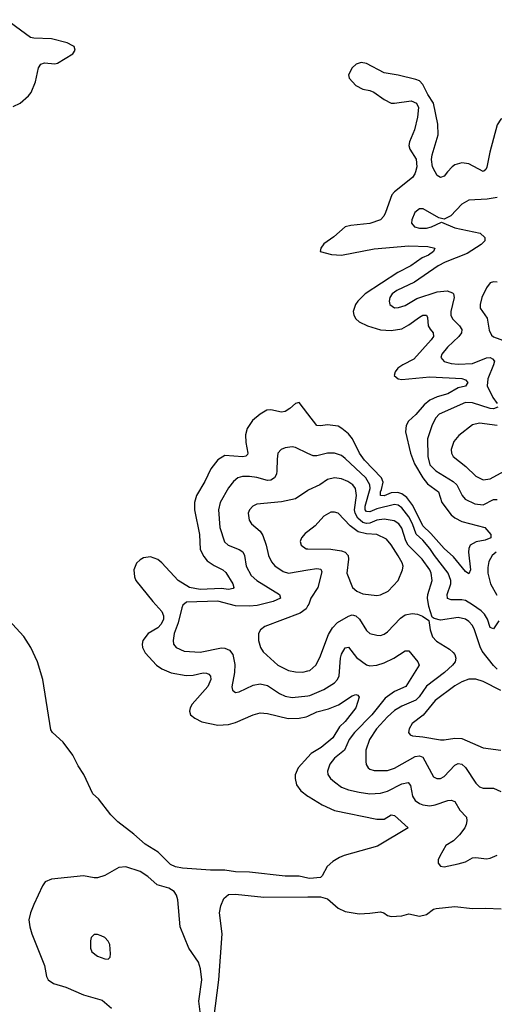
# Model space of a CAD drawing. Header units: inches. Extents: x 1954678 to 2060271, y 904822 to 1016299.
# Tile 214 of 256: x 1978369 to 1981054, y 995292 to 1000861. Entities that reach past the tile are written whole.
import ezdxf

# ---------------------------------------------------------------- set-up
doc = ezdxf.new("R2010")
doc.units = ezdxf.units.IN
doc.header["$MEASUREMENT"] = 0
for name, color, linetype in [('B9070', 7, 'Continuous'), ('B9080', 7, 'Continuous'), ('B9979', 7, 'Continuous'), ('B9989', 7, 'Continuous')]:
    doc.layers.add(name, color=color, linetype=linetype)

msp = doc.modelspace()

# ---------------------------------------------------------------- linework, layer by layer
at = {"layer": 'B9070', "color": 5, "elevation": 420}
msp.add_lwpolyline([(1978332, 1000370), (1978371.6, 1000390), (1978419.9, 1000430), (1978433.3, 1000450), (1978459.5, 1000510), (1978475.8, 1000590), (1978489.3, 1000610.7), (1978510, 1000617.6), (1978567.3, 1000612.7), (1978584.1, 1000615.9), (1978670, 1000667.9), (1978682.3, 1000690), (1978676.9, 1000710), (1978670, 1000713.8), (1978637.6, 1000730), (1978550, 1000752.3), (1978450, 1000756.7), (1978430, 1000761.2), (1978251.3, 1000890)], dxfattribs=at)
at = {"layer": 'B9080', "color": 5, "elevation": 420}
for points in [[(1980719.4, 1000000), (1980703.7, 1000030), (1980698.8, 1000070), (1980702.8, 1000097.2), (1980737, 1000210), (1980734.7, 1000270), (1980710, 1000389.3), (1980677.7, 1000437.7), (1980650, 1000494.7), (1980630, 1000515.3), (1980610, 1000523.5), (1980510, 1000548.2), (1980430, 1000560.6), (1980330, 1000614.2), (1980300.8, 1000619.2), (1980272.4, 1000610), (1980250, 1000588.4), (1980228.2, 1000550), (1980232.5, 1000530), (1980270, 1000488.8), (1980310, 1000468.2), (1980350, 1000460.7), (1980371.7, 1000451.7), (1980430, 1000409.3), (1980470, 1000389.4), (1980490, 1000388.7), (1980583, 1000403), (1980613.7, 1000390), (1980624.1, 1000364.1), (1980619.4, 1000310), (1980601.5, 1000238.5), (1980574.1, 1000170), (1980570.9, 1000150), (1980575.6, 1000130), (1980612, 1000072), (1980616.3, 1000030), (1980607.3, 1000000)], [(1981284.4, 1000000), (1981270, 1000027.2), (1981222, 1000090), (1981171.5, 1000250), (1981150, 1000282), (1981130, 1000298.9), (1981110, 1000306.3), (1981090, 1000299.6), (1981070, 1000267.3), (1981027.6, 1000112.4), (1981012.4, 1000027.6), (1981005.6, 1000014.4), (1980994.6, 1000005.4), (1980990, 1000003.5), (1980910, 1000046.9), (1980870, 1000052.1), (1980830, 1000040.5), (1980814.7, 1000030), (1980789.8, 1000000)]]:
    msp.add_lwpolyline(points, dxfattribs=at)
at = {"layer": 'B9979', "color": 5}
for points, elevation in [([(1980000, 998631.4), (1979950, 998696.2), (1979930, 998689.7), (1979898.1, 998661.9), (1979870, 998646), (1979850, 998642), (1979790, 998654.8), (1979767, 998653), (1979730, 998631), (1979686.4, 998593.6), (1979656.2, 998550), (1979646, 998514), (1979647.9, 998470), (1979660.2, 998410), (1979657.3, 998402.7), (1979647.7, 998392.3), (1979630.6, 998389.4), (1979530, 998395.6), (1979490, 998371.8), (1979450, 998320.8), (1979417.1, 998250), (1979369, 998170), (1979358.9, 998130), (1979358.2, 998090), (1979385.7, 997950), (1979390, 997864.6), (1979410, 997824.7), (1979430, 997801.6), (1979470, 997774), (1979518.3, 997750), (1979534.6, 997734.6), (1979574.8, 997670), (1979580.2, 997650), (1979575.9, 997644.1), (1979550, 997638.8), (1979510, 997643.4), (1979390, 997638.9), (1979330, 997650.3), (1979265.8, 997690), (1979173.3, 997790), (1979150, 997809.1), (1979110, 997823.2), (1979070, 997817.5), (1979050, 997805.8), (1979030, 997786.6), (1979015.4, 997750), (1979018, 997710), (1979026.5, 997690), (1979122.3, 997570), (1979173.3, 997513.3), (1979182.9, 997490), (1979181.8, 997470), (1979170, 997443.1), (1979150, 997422.5), (1979095.6, 997390), (1979065.8, 997350), (1979061.8, 997330), (1979064.6, 997310), (1979079.4, 997279.4), (1979143.6, 997210), (1979173.4, 997190), (1979226.6, 997166.6), (1979310, 997151.7), (1979350, 997154.7), (1979406.5, 997166.5), (1979425.8, 997165.8), (1979439.4, 997159.4), (1979448.6, 997148.6), (1979450.1, 997130), (1979433.6, 997090), (1979344.7, 996990), (1979333.4, 996970), (1979329.1, 996950), (1979335.6, 996930), (1979360.3, 996910), (1979399.5, 996890), (1979490, 996871.2), (1979550, 996875.7), (1979590, 996885.4), (1979690, 996930.2), (1979730, 996940.7), (1979770, 996936.8), (1979888.5, 996908.5), (1979950.7, 996910.7), (1979990, 996917.6), (1980000, 996922.5)], 420), ([(1980000, 998408.4), (1979930, 998440.9), (1979910, 998444.7), (1979870, 998440.5), (1979849.1, 998430.9), (1979830.3, 998409.7), (1979825.1, 998374.9), (1979824.4, 998310), (1979821.3, 998290), (1979810.6, 998269.4), (1979790, 998257.7), (1979770, 998255.9), (1979710, 998272.3), (1979670, 998277.2), (1979630, 998277.8), (1979603.7, 998270), (1979577.7, 998250), (1979550, 998212.8), (1979503.8, 998130), (1979494.2, 998090), (1979501, 997990), (1979528.2, 997908.2), (1979548.4, 997888.4), (1979610, 997864.6), (1979631.1, 997851.1), (1979640.1, 997830), (1979650.1, 997770), (1979678.2, 997718.2), (1979710, 997689.4), (1979838.4, 997610), (1979843.8, 997590), (1979802.8, 997570), (1979711.9, 997548.1), (1979670, 997544), (1979590, 997546.1), (1979490, 997573), (1979312.9, 997567.1), (1979292.6, 997550), (1979286.1, 997533.9), (1979264.8, 997450), (1979243.5, 997390), (1979237.1, 997350), (1979240.2, 997330), (1979254.3, 997310), (1979298.8, 997290), (1979390, 997284.8), (1979510, 997308.9), (1979530, 997307.2), (1979555.4, 997295.4), (1979574.4, 997270), (1979586.4, 997213.6), (1979584.5, 997170), (1979568.3, 997088.3), (1979572.7, 997070), (1979590, 997055.8), (1979610, 997059.6), (1979690, 997097.6), (1979730, 997105), (1979770, 997096.1), (1979839.1, 997050), (1979870, 997035.8), (1979910, 997028.1), (1980000, 997037.2)], 440), ([(1980000, 998199.3), (1979930, 998151.5), (1979850, 998133.5), (1979710, 998120.3), (1979687.2, 998110), (1979669.1, 998090), (1979662.4, 998070), (1979666.7, 998030), (1979680.3, 998010), (1979728.9, 997968.9), (1979744.4, 997944.4), (1979764, 997890), (1979776.5, 997830), (1979794.4, 997794.4), (1979813.2, 997773.2), (1979860.2, 997740.2), (1979890, 997730.8), (1980000, 997749.4)], 460), ([(1980000, 997967.2), (1979984.8, 997955.2), (1979962.4, 997930), (1979955.8, 997910), (1979961.3, 997890), (1979988.7, 997868.7), (1980000, 997868.6)], 480), ([(1980000, 997547.8), (1979990.1, 997529.9), (1979955.7, 997504.3), (1979755.5, 997430), (1979730.4, 997410), (1979720.4, 997390), (1979720.4, 997350), (1979732.2, 997310), (1979746.3, 997286.3), (1979828.9, 997210), (1979890, 997181.1), (1979930, 997172.2), (1979970, 997170.2), (1980000, 997178.6)], 460), ([(1980000, 996005.7), (1979950, 996016.3), (1979870, 996017.5), (1979670, 996039.5), (1979590, 996041.4), (1979530, 996051.2), (1979448.5, 996051.5), (1979290, 996061.5), (1979250, 996069.6), (1979223.2, 996083.2), (1979152.5, 996152.5), (1979078.4, 996198.4), (1979014.8, 996254.8), (1978924.6, 996324.6), (1978884.7, 996364.7), (1978814.8, 996454.8), (1978783.5, 996483.5), (1978732.5, 996592.5), (1978700.7, 996640.7), (1978670, 996701.2), (1978614.4, 996774.4), (1978554.9, 996830), (1978545, 996845), (1978499.9, 997130), (1978470.2, 997230.2), (1978431.4, 997311.4), (1978393, 997373), (1978287.7, 997487.7)], 420), ([(1980000, 996690.4), (1979943.8, 996630), (1979927.7, 996590), (1979926.7, 996570), (1979934.6, 996534.6), (1979960.3, 996500.3), (1980000, 996470.5)], 420), ([(1979390.7, 995250), (1979383.1, 995310), (1979399.8, 995430), (1979392.5, 995492.5), (1979381, 995530), (1979325.4, 995610), (1979276.3, 995730), (1979263, 995883), (1979256.2, 995910), (1979243.7, 995930), (1979213.2, 995950), (1979147.3, 995967.3), (1979094.7, 996014.7), (1979050, 996043.4), (1978970, 996069.8), (1978930, 996066), (1978850, 996020.4), (1978810, 996007.4), (1978790, 996007.4), (1978730, 996019.7), (1978550, 995999.7), (1978514.1, 995985.9), (1978497.5, 995962.5), (1978450, 995857.2), (1978430.4, 995810), (1978421.3, 995770), (1978426.4, 995730), (1978438.4, 995690), (1978510, 995511), (1978521.7, 995450), (1978530.4, 995430), (1978560.7, 995410), (1978630, 995389), (1978730, 995345.5), (1978836.2, 995316.2), (1978887.9, 995270)], 440), ([(1980000, 995049.6), (1979770, 995066), (1979657.4, 995097.4), (1979530, 995103.6), (1979490, 995117.3), (1979472.6, 995132.6), (1979466.1, 995150), (1979467.7, 995210), (1979494.8, 995430), (1979514.8, 995690), (1979498.6, 995810), (1979506.8, 995850), (1979524.1, 995890), (1979550, 995913.9), (1979590, 995915.9), (1979750, 995898.9), (1980000, 995899.9)], 420)]:
    msp.add_lwpolyline(points, dxfattribs=dict(at, elevation=elevation))
at = {"layer": 'B9979', "color": 5, "elevation": 460}
msp.add_lwpolyline([(1978810, 995687.3), (1978790, 995686.6), (1978773.4, 995670), (1978768.9, 995651.1), (1978770.3, 995610), (1978777.6, 995590), (1978810, 995564.9), (1978850, 995550.4), (1978870, 995548.2), (1978880.2, 995559.8), (1978882.9, 995577.1), (1978878.9, 995630), (1978870, 995649.3), (1978850, 995669.6), (1978830, 995679.6)], close=True, dxfattribs=at)
at = {"layer": 'B9989', "color": 5}
for points, elevation in [([(1980607.3, 1000000), (1980604.2, 999990), (1980590.5, 999969.5), (1980490, 999888.2), (1980473.9, 999870), (1980439.2, 999770), (1980429.4, 999750), (1980410.2, 999730), (1980350, 999708.3), (1980241.7, 999698.3), (1980210.8, 999689.2), (1980146.9, 999633.1), (1980090, 999593.2), (1980073.4, 999570), (1980069.2, 999550), (1980133.5, 999533.5), (1980190, 999530.1), (1980373.7, 999566.3), (1980570, 999582.9), (1980678.5, 999578.5), (1980716.5, 999570), (1980710.2, 999550), (1980681.6, 999530), (1980646, 999514), (1980581.1, 999470), (1980508.3, 999431.7), (1980322.4, 999310), (1980282.3, 999270), (1980268.5, 999250), (1980255.2, 999210), (1980258.8, 999190), (1980271.1, 999170), (1980290, 999152), (1980336.5, 999130), (1980410, 999107.4), (1980470, 999103.1), (1980530, 999112.2), (1980570, 999134.6), (1980630, 999179.6), (1980650, 999189.4), (1980670.2, 999190), (1980676.3, 999176.3), (1980680.1, 999130), (1980690.1, 999110.1), (1980708.5, 999090), (1980709.4, 999070), (1980696.6, 999050), (1980598.1, 998941.9), (1980536.6, 998910), (1980508.9, 998890), (1980493.2, 998870), (1980488.2, 998848.2), (1980510.1, 998830.1), (1980530, 998827.1), (1980690, 998840.8), (1980870, 998831.6), (1980890, 998823.9), (1980903.9, 998810), (1980891, 998789), (1980850, 998778.9), (1980790, 998745.3), (1980730, 998728.8), (1980690, 998709.9), (1980656.9, 998683.1), (1980610, 998629.1), (1980568.4, 998590), (1980554.3, 998565.7), (1980552, 998530), (1980579.9, 998410), (1980603, 998350), (1980649.3, 998269.3), (1980676.6, 998236.6), (1980738.6, 998190), (1980757.9, 998130), (1980810, 998061.2), (1980830, 998043), (1980870, 998022.8), (1980999.5, 997990), (1981033.7, 997950), (1981034.6, 997930), (1981001.7, 997918.3), (1980951.3, 997908.7), (1980916.5, 997890), (1980908.9, 997871.1), (1980907.5, 997850), (1980919.2, 997750), (1980910, 997727.6), (1980890, 997741.1), (1980822.8, 997822.8), (1980770, 997871), (1980695.5, 997955.5), (1980650, 997998.5), (1980593.6, 998113.6), (1980559.4, 998159.4), (1980530, 998179.9), (1980507.6, 998187.6), (1980470, 998185.3), (1980430, 998168.6), (1980409.9, 998169.9), (1980409.5, 998190), (1980416.5, 998203.5), (1980424.8, 998244.8), (1980415.8, 998270), (1980318.9, 998370), (1980290.8, 998410), (1980251, 998491), (1980230, 998519.4), (1980192, 998550), (1980170, 998561.8), (1980110, 998569.8), (1980070, 998564.5), (1980050, 998566.6), (1980000, 998631.4)], 420), ([(1980789.8, 1000000), (1980770, 999976.2), (1980750, 999969.7), (1980730, 999979.7), (1980719.4, 1000000)], 420), ([(1981070, 999856.4), (1981013.8, 999846.2), (1980910, 999841.1), (1980870, 999817.6), (1980807.3, 999752.7), (1980770, 999733.6), (1980740.1, 999740.1), (1980650.8, 999790.8), (1980630, 999791.1), (1980604, 999770), (1980587.7, 999730), (1980585.7, 999710), (1980602, 999690), (1980630, 999682.6), (1980670, 999682.9), (1980698, 999690), (1980756, 999716), (1980830, 999684.7), (1980973.4, 999653.4), (1981000.9, 999630), (1981000.2, 999610), (1980980.2, 999590), (1980901.1, 999538.9), (1980776, 999490), (1980736.1, 999470), (1980603.1, 999376.9), (1980501.7, 999330), (1980476.9, 999310), (1980463.5, 999290), (1980459.1, 999270), (1980462.6, 999250), (1980490, 999232.6), (1980512.7, 999232.7), (1980550, 999245.2), (1980616.4, 999283.6), (1980730, 999322.7), (1980787.7, 999327.7), (1980816.6, 999316.6), (1980822.6, 999310), (1980827.3, 999290), (1980807.5, 999210), (1980807.9, 999190), (1980818, 999170), (1980856.8, 999130), (1980869.4, 999110), (1980867.4, 999090), (1980853, 999070), (1980788.1, 999010), (1980757.2, 998970), (1980751.6, 998950), (1980770, 998927.8), (1980810, 998915.9), (1980850, 998912.5), (1980930, 998917.7), (1981010, 998948.5), (1981030.1, 998950.1), (1981043.9, 998943.9), (1981054.2, 998930), (1981050.1, 998910), (1981016.5, 998830), (1981014.2, 998790), (1981045.1, 998725.1), (1981070.2, 998690)], 440), ([(1981070, 999377), (1981050, 999378), (1981030, 999372.3), (1981010, 999345.2), (1980983.6, 999290), (1980974.3, 999250), (1980974.6, 999230), (1981013.4, 999173.4), (1981025.1, 999105.1), (1981038, 999078), (1981050, 999068), (1981135.5, 999035.5)], 460), ([(1981073.7, 998670), (1981050, 998661.3), (1981030, 998661.8), (1980930, 998693.8), (1980890, 998696.7), (1980742.8, 998630), (1980723.8, 998610), (1980702, 998570), (1980675.9, 998490), (1980678.2, 998390), (1980690, 998344.5), (1980722.3, 998310), (1980822, 998250), (1980842, 998230), (1980871.8, 998170), (1980889.2, 998150), (1980943.4, 998123.4), (1980990, 998118), (1981050, 998147.8), (1981070, 998147.1)], 440), ([(1981070, 998566.5), (1980970, 998579.8), (1980930, 998569), (1980852.6, 998510), (1980824.2, 998475.8), (1980810.2, 998430), (1980812.3, 998410), (1980822, 998390), (1980893.4, 998333.4), (1980950, 998280.2), (1980990, 998258), (1981030, 998265.3), (1981110, 998308.7)], 460), ([(1981079.5, 997460.5), (1981050, 997416.9), (1981030, 997424.2), (1981014.9, 997470), (1980998.1, 997498.1), (1980978.5, 997518.5), (1980930, 997552.6), (1980890, 997575.4), (1980870, 997580.8), (1980810, 997579.6), (1980788.4, 997588.4), (1980786.4, 997610), (1980807.2, 997670), (1980808.2, 997690), (1980792.3, 997730), (1980715, 997830), (1980690, 997870.9), (1980650, 997918.5), (1980611.4, 997951.4), (1980590.8, 998010), (1980570, 998049.9), (1980530, 998101.3), (1980510, 998115), (1980490, 998119.1), (1980390, 998095.1), (1980350, 998077.9), (1980330, 998080.5), (1980323.2, 998090), (1980322.4, 998110), (1980350.9, 998210), (1980350, 998230.8), (1980328, 998270), (1980210, 998379.9), (1980190, 998396.5), (1980150, 998409.9), (1980110, 998409.2), (1980050, 998394.7), (1980030, 998394.5), (1980000, 998408.4)], 440), ([(1981070, 997188.7), (1981048.3, 997208.3), (1980985.4, 997290), (1980973.6, 997313.6), (1980941.8, 997410), (1980930, 997434.3), (1980910, 997457.8), (1980890, 997470.6), (1980850, 997479.5), (1980750, 997465.8), (1980713.9, 997473.9), (1980702.8, 997482.8), (1980682.7, 997542.7), (1980676.2, 997590), (1980677.5, 997610), (1980702.7, 997690), (1980697.3, 997730), (1980689.3, 997750), (1980646.6, 997810), (1980565.8, 997890), (1980553.6, 997913.6), (1980530, 997984.8), (1980513.3, 998010), (1980487.8, 998027.8), (1980430, 998037.1), (1980390, 998029.9), (1980350, 998013.4), (1980330, 998011.3), (1980310, 998017.8), (1980282.5, 998042.5), (1980265.9, 998070), (1980262.5, 998090), (1980274.8, 998170), (1980268.5, 998210), (1980253.6, 998230), (1980224.8, 998250), (1980190, 998264.7), (1980150, 998270.6), (1980110, 998259.8), (1980067, 998230), (1980000.4, 998199.6), (1980000, 998199.3)], 460), ([(1980000, 997868.6), (1980130, 997867.3), (1980190, 997857.5), (1980210, 997849.4), (1980226.9, 997830), (1980229.5, 997810), (1980220.2, 997730), (1980252, 997650), (1980276.4, 997630), (1980310, 997614.4), (1980390, 997605.5), (1980410, 997608.1), (1980452.8, 997630), (1980510, 997688.9), (1980534, 997750), (1980537.6, 997770), (1980532.4, 997790), (1980510, 997828.4), (1980470, 997892.1), (1980443.1, 997923.1), (1980390, 997949.2), (1980330, 997952.6), (1980283.8, 997963.8), (1980237.8, 997997.8), (1980170, 998069.7), (1980150, 998075.1), (1980130, 998075.1), (1980090, 998053.3), (1980040.7, 997999.3), (1980000, 997967.2)], 480), ([(1981065, 997850), (1981041.4, 997830), (1981023.2, 997796.8), (1981016.4, 997763.6), (1981017.3, 997730), (1981032.9, 997670), (1981067.2, 997607.2)], 440), ([(1980000, 997749.4), (1980050, 997757.8), (1980073.4, 997753.4), (1980078.6, 997738.6), (1980055.9, 997650), (1980015.1, 997590), (1980004.3, 997555.7), (1980000, 997547.8)], 460), ([(1980000, 997178.6), (1980010, 997181.3), (1980043.5, 997210), (1980066.1, 997253.9), (1980116.3, 997383.7), (1980138, 997422), (1980167.6, 997452.4), (1980230, 997488.6), (1980250, 997494.6), (1980270.5, 997490.5), (1980291.5, 997471.5), (1980330, 997406.7), (1980350, 997390.2), (1980390, 997379.7), (1980410, 997379.2), (1980430, 997385.2), (1980450, 997399.7), (1980523.7, 997476.3), (1980550, 997495.2), (1980590, 997503.5), (1980618.9, 997498.9), (1980647.8, 997487.8), (1980683.4, 997463.4), (1980690.4, 997409.6), (1980704.6, 997370), (1980726.7, 997346.7), (1980800.3, 997300.3), (1980821.3, 997281.3), (1980830.2, 997270), (1980836.5, 997250), (1980832.7, 997230), (1980816.9, 997210), (1980772.4, 997170), (1980670, 997091.1), (1980629.2, 997030.8), (1980610, 997012.8), (1980530, 996978), (1980490, 996953.2), (1980450, 996918.4), (1980387.5, 996850), (1980347.2, 996790), (1980326.9, 996730), (1980326.2, 996666.2), (1980329.4, 996649.4), (1980340.3, 996630), (1980350, 996622.4), (1980374.9, 996614.9), (1980450, 996614.6), (1980490, 996627.7), (1980606.3, 996693.7), (1980630, 996698), (1980650, 996689.3), (1980710, 996579.5), (1980728.6, 996568.6), (1980750, 996570.2), (1980770, 996580.2), (1980830, 996644.5), (1980850, 996654.5), (1980870, 996650.2), (1980890, 996632.1), (1980950, 996543.6), (1980970, 996522.8), (1980990, 996515.3), (1981050, 996514.6), (1981090, 996495.3)], 460), ([(1980000, 997037.2), (1980010, 997038.2), (1980090, 997072), (1980149.5, 997110.5), (1980166.1, 997130), (1980175.4, 997150), (1980183.6, 997250), (1980190, 997272), (1980210, 997308.9), (1980230, 997312.8), (1980274.3, 997254.3), (1980330, 997212.6), (1980350, 997205.9), (1980390, 997210.1), (1980430, 997223.8), (1980486.2, 997250), (1980550, 997291.6), (1980570, 997291.7), (1980621.7, 997230), (1980628.8, 997210), (1980553.2, 997090), (1980490, 997062), (1980436.8, 997023.2), (1980361.4, 996930), (1980262.5, 996830), (1980232.5, 996790), (1980205.6, 996730), (1980150, 996683.7), (1980122.8, 996650), (1980110.2, 996610.2), (1980112.8, 996592.8), (1980127.7, 996570), (1980149.1, 996550), (1980190, 996521.4), (1980230, 996505.1), (1980290, 996491.3), (1980350, 996482.9), (1980410, 996486), (1980450, 996497.6), (1980530, 996538.6), (1980567.1, 996547.1), (1980579.1, 996530), (1980590.9, 996470), (1980606, 996446), (1980630, 996428.2), (1980650, 996420.4), (1980690, 996415.1), (1980719.9, 996420.1), (1980790, 996445.4), (1980810, 996447.2), (1980830, 996440.3), (1980858.6, 996390), (1980896, 996350), (1980898.3, 996330), (1980894, 996310), (1980886.3, 996290), (1980856, 996250), (1980822.5, 996217.5), (1980780.3, 996190), (1980746, 996130), (1980737.1, 996110), (1980735.5, 996090), (1980750, 996073.4), (1980770.3, 996070.3), (1980850, 996086.9), (1980890, 996098.7), (1980930, 996120.3), (1980950, 996122.6), (1981010, 996114.9), (1981030, 996118.9), (1981070, 996135.6)], 440), ([(1981090, 997067.4), (1980990, 997118.6), (1980950, 997130.6), (1980910, 997130.6), (1980870, 997117), (1980830, 997093), (1980720.2, 997010), (1980651.8, 996928.2), (1980590, 996879.7), (1980571.8, 996850), (1980568.4, 996830), (1980577.3, 996817.3), (1980590.3, 996810.3), (1980650, 996805.9), (1980750, 996788.4), (1980770, 996787.7), (1980830, 996797.5), (1980870, 996796.4), (1980990, 996743.2), (1981090, 996729.2)], 480), ([(1980000, 996922.5), (1980050, 996946.9), (1980115.7, 996964.3), (1980173.4, 996986.6), (1980250, 997037.4), (1980270, 997045.5), (1980281.4, 997041.4), (1980290.3, 997030), (1980270.2, 996970), (1980210, 996892.8), (1980178, 996862), (1980139.9, 996800.1), (1980074.8, 996745.2), (1980018.2, 996710), (1980000, 996690.4)], 420), ([(1980000, 996470.5), (1980006, 996466), (1980080.6, 996420.6), (1980150, 996388), (1980390, 996338.9), (1980430, 996340.2), (1980470, 996363.8), (1980490, 996360.2), (1980566.7, 996290), (1980392.4, 996187.6), (1980205.5, 996134.5), (1980177.7, 996122.3), (1980140.7, 996099.3), (1980108.2, 996071.8), (1980080.4, 996019.6), (1980070.2, 996010), (1980010, 996003.6), (1980000, 996005.7)], 420), ([(1980000, 995899.9), (1980070, 995900.2), (1980110, 995888), (1980170, 995836.4), (1980210, 995817.2), (1980290, 995804.7), (1980350, 995807.2), (1980410, 995815.8), (1980429.5, 995809.5), (1980450, 995794.7), (1980470, 995789.2), (1980530, 995792.6), (1980570, 995803.2), (1980630, 995790.2), (1980670, 995799.6), (1980709.7, 995830), (1980725.4, 995834.6), (1980830, 995846.4), (1980930, 995834.8), (1981003.2, 995836.8), (1981092.5, 995832.5)], 420)]:
    msp.add_lwpolyline(points, dxfattribs=dict(at, elevation=elevation))

doc.saveas('drawing.dxf')
